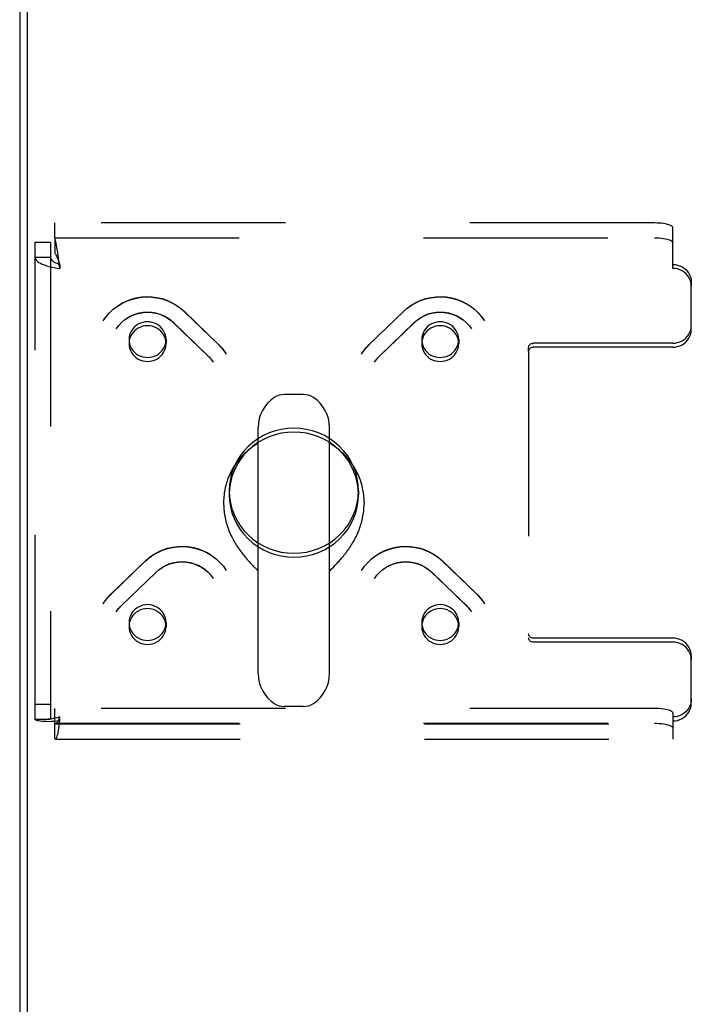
# Model space of a CAD drawing. Header units: inches. Extents: x 0 to 227, y 0 to 147.
# Tile 219 of 256: x 40.84 to 45.38, y 126.71 to 133.36. Entities that reach past the tile are written whole.
import ezdxf

# ---------------------------------------------------------------- set-up
doc = ezdxf.new("R2010")
doc.units = ezdxf.units.IN
doc.header["$LTSCALE"] = 12.466667
doc.header["$MEASUREMENT"] = 0
doc.linetypes.add('HIDDEN', pattern=[0.2, 0.1, -0.1])
doc.layers.get('0').update_dxf_attribs({"linetype": 'CONTINUOUS'})
doc.layers.add('DEFAULT_2', color=8, linetype='HIDDEN')

msp = doc.modelspace()

# ---------------------------------------------------------------- linework, layer by layer
at = {"color": 7, "linetype": 'Continuous'}
for p, q in [((40.8912, 121.2503), (40.8912, 139.0098)), ((42.757, 130.8275), (42.6294, 130.8275)), ((42.4517, 128.9421), (42.4517, 130.605)), ((42.9347, 128.9421), (42.9347, 130.605)), ((42.2182, 130.1006), (42.2182, 130.0908)), ((43.1682, 130.1006), (43.1682, 130.0908)), ((42.9626, 129.6636), (42.9722, 129.6736)), ((42.4406, 129.6463), (42.4477, 129.6389)), ((42.4477, 129.6389), (42.4517, 129.6347)), ((42.9347, 129.6347), (42.9387, 129.6389)), ((42.9387, 129.6389), (42.9459, 129.6463)), ((42.9459, 129.6463), (42.9626, 129.6636)), ((42.757, 128.7195), (42.6294, 128.7195))]:
    msp.add_line(p, q, dxfattribs=at)
at = {"color": 3, "linetype": 'Continuous'}
msp.add_line((40.8392, 138.8979), (40.8392, 121.3499), dxfattribs=at)
at = {"color": 7, "linetype": 'Continuous'}
for points in [[(42.4517, 130.4974), (42.4446, 130.4933), (42.4341, 130.4869), (42.4237, 130.4802), (42.4136, 130.4732), (42.4036, 130.466), (42.3939, 130.4585), (42.3843, 130.4507), (42.375, 130.4428), (42.3658, 130.4346), (42.3569, 130.4261), (42.3483, 130.4175), (42.3399, 130.4086), (42.3317, 130.3996), (42.3237, 130.3903), (42.316, 130.3808), (42.3086, 130.3711), (42.3015, 130.3613), (42.2946, 130.3512), (42.2879, 130.341), (42.2816, 130.3307), (42.2756, 130.3202), (42.2698, 130.3095), (42.2643, 130.2987), (42.2591, 130.2877), (42.2542, 130.2767), (42.2496, 130.2655), (42.2453, 130.2542), (42.2414, 130.2428), (42.2377, 130.2313), (42.2343, 130.2197), (42.2313, 130.208), (42.2285, 130.1962), (42.2261, 130.1844), (42.224, 130.1726), (42.2222, 130.1607), (42.2208, 130.1487), (42.2197, 130.1367), (42.2188, 130.1247), (42.2184, 130.1127), (42.2182, 130.1006)], [(43.1682, 130.1006), (43.168, 130.1127), (43.1676, 130.1247), (43.1667, 130.1367), (43.1656, 130.1487), (43.1642, 130.1606), (43.1624, 130.1725), (43.1603, 130.1844), (43.1579, 130.1962), (43.1551, 130.208), (43.1521, 130.2196), (43.1487, 130.2312), (43.1451, 130.2427), (43.1411, 130.2541), (43.1368, 130.2654), (43.1322, 130.2766), (43.1273, 130.2877), (43.1221, 130.2986), (43.1166, 130.3095), (43.1109, 130.3201), (43.1048, 130.3307), (43.0985, 130.341), (43.0919, 130.3512), (43.085, 130.3613), (43.0778, 130.3711), (43.0704, 130.3808), (43.0627, 130.3903), (43.0547, 130.3995), (43.0466, 130.4086), (43.0381, 130.4175), (43.0295, 130.4261), (43.0206, 130.4346), (43.0114, 130.4428), (43.0021, 130.4508), (42.9925, 130.4585), (42.9828, 130.466), (42.9728, 130.4732), (42.9626, 130.4802), (42.9523, 130.4869), (42.9418, 130.4934), (42.9347, 130.4974)], [(42.2182, 130.0908), (42.2183, 130.0839), (42.2186, 130.0727), (42.2191, 130.0616), (42.22, 130.0504), (42.2211, 130.0392), (42.2225, 130.0281), (42.2242, 130.0169), (42.2261, 130.0058), (42.2282, 129.9947), (42.2307, 129.9836), (42.2334, 129.9726), (42.2363, 129.9616), (42.2395, 129.9507), (42.2429, 129.9399), (42.2465, 129.9292), (42.2504, 129.9185), (42.2544, 129.908), (42.2587, 129.8975), (42.2632, 129.8872), (42.2678, 129.877), (42.2727, 129.8669), (42.2777, 129.857), (42.2828, 129.8472), (42.2881, 129.8376), (42.2936, 129.8282), (42.2991, 129.8189), (42.3048, 129.8097), (42.3106, 129.8008), (42.3164, 129.792), (42.3223, 129.7834), (42.3283, 129.775), (42.3343, 129.7668), (42.3403, 129.7588), (42.3463, 129.751), (42.3524, 129.7434), (42.3584, 129.736), (42.3644, 129.7288), (42.3703, 129.7218), (42.3761, 129.7151), (42.3819, 129.7085), (42.3876, 129.7021), (42.3932, 129.696), (42.3987, 129.6901), (42.404, 129.6843), (42.4092, 129.6788), (42.4142, 129.6736), (42.4191, 129.6685), (42.4406, 129.6463)], [(42.9722, 129.6736), (42.9772, 129.6789), (42.9824, 129.6844), (42.9877, 129.6901), (42.9932, 129.696), (42.9988, 129.7022), (43.0045, 129.7085), (43.0103, 129.7151), (43.0161, 129.7219), (43.0221, 129.7289), (43.028, 129.736), (43.0341, 129.7434), (43.0401, 129.7511), (43.0461, 129.7589), (43.0521, 129.7669), (43.0581, 129.7751), (43.0641, 129.7835), (43.07, 129.792), (43.0759, 129.8008), (43.0816, 129.8098), (43.0873, 129.8189), (43.0928, 129.8282), (43.0983, 129.8376), (43.1036, 129.8473), (43.1087, 129.857), (43.1137, 129.867), (43.1186, 129.877), (43.1232, 129.8872), (43.1277, 129.8976), (43.132, 129.908), (43.1361, 129.9185), (43.1399, 129.9292), (43.1435, 129.9399), (43.147, 129.9507), (43.1501, 129.9616), (43.153, 129.9726), (43.1557, 129.9836), (43.1582, 129.9947), (43.1603, 130.0058), (43.1623, 130.0169), (43.1639, 130.0281), (43.1653, 130.0393), (43.1664, 130.0504), (43.1673, 130.0616), (43.1678, 130.0728), (43.1681, 130.0839), (43.1682, 130.0908)]]:
    msp.add_lwpolyline(points, dxfattribs=at)
for centre, radius, start, end in [((42.6932, 130.605), 0.2415, 123.18477, 180), ((42.6294, 130.7025), 0.125, 90, 123.18477), ((42.757, 130.7025), 0.125, 56.81523, 90), ((42.6932, 130.605), 0.2415, 0, 56.81523), ((42.6932, 128.942), 0.2415, 180, 236.81523), ((42.6932, 128.942), 0.2415, 303.18477, 360), ((42.6294, 128.8445), 0.125, 236.81523, 270), ((42.757, 128.8445), 0.125, 270, 303.18477)]:
    msp.add_arc(centre, radius, start, end, dxfattribs=at)
at = {"layer": 'DEFAULT_2', "color": 8, "linetype": 'HIDDEN'}
for p, q in [((41.0772, 131.8844), (41.0772, 131.9868)), ((45.1307, 131.9868), (41.0772, 131.9868)), ((45.2557, 131.6799), (45.2557, 131.9544)), ((41.0772, 131.8863), (45.1307, 131.8863)), ((41.0772, 131.8844), (41.0772, 131.784)), ((40.9432, 128.6331), (40.9432, 131.8574)), ((40.9432, 131.8574), (41.0472, 131.8574)), ((41.0472, 131.8574), (41.0472, 128.6331)), ((40.9432, 131.755), (41.0472, 131.755)), ((41.1047, 131.7231), (41.1008, 131.7542)), ((41.1078, 131.7137), (41.1008, 131.7348)), ((41.1078, 131.6982), (41.1047, 131.7231)), ((41.1102, 131.7068), (41.1078, 131.7137)), ((41.1102, 131.6799), (41.1078, 131.6982)), ((41.1102, 131.7068), (41.1102, 131.6799)), ((45.3807, 131.5861), (45.3807, 131.5592)), ((45.3807, 131.2677), (45.3807, 131.5592)), ((41.9511, 131.3894), (42.1841, 131.1644)), ((41.9527, 131.3874), (42.1857, 131.1623)), ((43.2007, 131.1623), (43.4337, 131.3874)), ((43.2023, 131.1644), (43.4353, 131.3894)), ((41.8789, 131.3146), (42.1118, 131.0896)), ((41.8804, 131.3126), (42.1134, 131.0876)), ((43.273, 131.0876), (43.506, 131.3126)), ((43.2746, 131.0896), (43.5075, 131.3146)), ((41.5786, 131.1986), (41.5786, 131.1716)), ((41.8286, 131.1986), (41.8286, 131.1716)), ((43.5578, 131.1986), (43.5578, 131.1716)), ((43.8078, 131.1986), (43.8078, 131.1716)), ((44.2807, 131.118), (44.2807, 131.1449)), ((45.2557, 131.1739), (44.3107, 131.1739)), ((45.2557, 131.1469), (44.3107, 131.1469)), ((44.2807, 131.118), (44.2807, 129.1837)), ((42.2557, 130.1778), (42.2557, 130.1508)), ((43.1307, 130.1778), (43.1307, 130.1508)), ((41.4546, 129.4757), (41.6875, 129.7007)), ((41.4562, 129.4777), (41.6891, 129.7027)), ((43.6973, 129.7027), (43.9302, 129.4777)), ((43.6989, 129.7007), (43.9318, 129.4757)), ((41.5268, 129.4009), (41.7598, 129.626)), ((41.5284, 129.4029), (41.7614, 129.6279)), ((43.625, 129.6279), (43.858, 129.4029)), ((43.6266, 129.626), (43.8596, 129.4009)), ((41.5786, 129.2869), (41.5786, 129.26)), ((41.8286, 129.2869), (41.8286, 129.26)), ((43.5578, 129.2869), (43.5578, 129.26)), ((43.8078, 129.2869), (43.8078, 129.26)), ((45.2557, 129.1816), (44.3107, 129.1816)), ((45.2557, 129.1547), (44.3107, 129.1547)), ((45.3807, 129.0609), (45.3807, 129.034)), ((45.3807, 128.7425), (45.3807, 129.034)), ((40.9432, 128.7355), (41.0472, 128.7355)), ((41.0772, 128.5037), (41.0772, 128.7065)), ((45.1307, 128.7065), (41.0772, 128.7065)), ((45.2557, 128.6742), (45.2557, 128.6218)), ((40.9432, 128.6331), (41.0472, 128.6331)), ((41.0657, 128.6375), (41.0569, 128.6358)), ((41.1102, 128.6218), (41.1102, 128.6487)), ((45.2557, 128.6218), (45.2557, 128.498)), ((41.0772, 128.6061), (45.1307, 128.6061)), ((41.0827, 128.602), (45.2557, 128.602)), ((41.0827, 128.498), (45.2557, 128.498))]:
    msp.add_line(p, q, dxfattribs=at)
for points in [[(45.2557, 131.9544), (45.2546, 131.9587), (45.2514, 131.9628), (45.2462, 131.9668), (45.239, 131.9706), (45.2299, 131.9741), (45.2191, 131.9773), (45.2068, 131.9801), (45.1932, 131.9825), (45.1785, 131.9843), (45.1631, 131.9857), (45.1472, 131.9865), (45.1307, 131.9868)], [(41.1008, 131.7542), (41.0984, 131.7723), (41.0961, 131.7899), (41.0937, 131.8066), (41.0913, 131.8223), (41.089, 131.8367), (41.0866, 131.8497), (41.0843, 131.8611), (41.0819, 131.8708), (41.0796, 131.8786), (41.0772, 131.8844)], [(45.1307, 131.8863), (45.1472, 131.8861), (45.1631, 131.8852), (45.1785, 131.8839), (45.1932, 131.882), (45.2068, 131.8796), (45.2191, 131.8769), (45.2299, 131.8737), (45.239, 131.8702), (45.2462, 131.8664), (45.2514, 131.8624), (45.2546, 131.8582), (45.2557, 131.854)], [(40.9432, 131.755), (40.9442, 131.7479), (40.9474, 131.7408), (40.9526, 131.7339), (40.9597, 131.7271), (40.9688, 131.7206), (40.9796, 131.7144), (40.9921, 131.7085), (41.0061, 131.703), (41.0214, 131.6979), (41.0377, 131.6933), (41.055, 131.6892), (41.073, 131.6855), (41.0915, 131.6824), (41.1102, 131.6799)], [(41.0472, 131.755), (41.0476, 131.7509), (41.0488, 131.7468), (41.0507, 131.7428), (41.0534, 131.7388), (41.0569, 131.7349), (41.0609, 131.7312), (41.0657, 131.7275), (41.0709, 131.724), (41.0767, 131.7207), (41.0829, 131.7175), (41.0894, 131.7146), (41.0962, 131.7118), (41.1031, 131.7092), (41.1102, 131.7068)], [(41.1008, 131.7348), (41.0984, 131.7417), (41.0961, 131.7483), (41.0937, 131.7546), (41.0913, 131.7605), (41.089, 131.766), (41.0866, 131.7709), (41.0843, 131.7752), (41.0819, 131.7788), (41.0796, 131.7818), (41.0772, 131.784)], [(45.2557, 131.7068), (45.2722, 131.7058), (45.2881, 131.7027), (45.3035, 131.6976), (45.3182, 131.6906), (45.3318, 131.6819), (45.3441, 131.6715), (45.3549, 131.6596), (45.364, 131.6464), (45.3712, 131.6323), (45.3764, 131.6173), (45.3796, 131.602), (45.3807, 131.5861)], [(45.3807, 131.5592), (45.3796, 131.575), (45.3764, 131.5904), (45.3712, 131.6054), (45.364, 131.6195), (45.3549, 131.6327), (45.3441, 131.6445), (45.3318, 131.6549), (45.3182, 131.6637), (45.3035, 131.6707), (45.2881, 131.6758), (45.2722, 131.6788), (45.2557, 131.6799)], [(41.4039, 131.3254), (41.4239, 131.3537), (41.4467, 131.3799), (41.4721, 131.4039), (41.4998, 131.4252), (41.5295, 131.4438), (41.561, 131.4594), (41.5939, 131.4718), (41.6278, 131.4809), (41.6625, 131.4867), (41.6976, 131.489), (41.7327, 131.4878), (41.7675, 131.4833), (41.8016, 131.4754), (41.8347, 131.4642), (41.8665, 131.4498), (41.8967, 131.4324), (41.925, 131.4122), (41.9511, 131.3894)], [(41.4039, 131.3254), (41.4239, 131.3535), (41.4467, 131.3795), (41.4721, 131.4032), (41.4998, 131.4242), (41.5295, 131.4425), (41.561, 131.4578), (41.5939, 131.47), (41.628, 131.4789), (41.6627, 131.4845), (41.6979, 131.4868), (41.7332, 131.4857), (41.7681, 131.4811), (41.8024, 131.4732), (41.8358, 131.4621), (41.8678, 131.4478), (41.8981, 131.4304), (41.9266, 131.4102), (41.9527, 131.3874)], [(43.4337, 131.3874), (43.4598, 131.4102), (43.4882, 131.4304), (43.5186, 131.4477), (43.5505, 131.462), (43.5838, 131.4732), (43.6181, 131.4811), (43.6531, 131.4856), (43.6883, 131.4868), (43.7235, 131.4846), (43.7583, 131.479), (43.7923, 131.47), (43.8253, 131.4578), (43.8568, 131.4425), (43.8865, 131.4243), (43.9143, 131.4032), (43.9397, 131.3796), (43.9625, 131.3535), (43.9825, 131.3254)], [(43.4353, 131.3894), (43.4615, 131.4123), (43.4899, 131.4326), (43.5203, 131.4501), (43.5524, 131.4645), (43.5858, 131.4757), (43.6201, 131.4835), (43.655, 131.488), (43.6902, 131.4889), (43.7252, 131.4865), (43.7598, 131.4806), (43.7937, 131.4714), (43.8264, 131.459), (43.8576, 131.4434), (43.8871, 131.4249), (43.9146, 131.4036), (43.9398, 131.3798), (43.9625, 131.3536), (43.9825, 131.3254)], [(41.4926, 131.271), (41.5087, 131.2931), (41.5272, 131.3134), (41.548, 131.3316), (41.5708, 131.3475), (41.5952, 131.3607), (41.621, 131.3712), (41.6478, 131.3788), (41.6753, 131.3834), (41.7032, 131.385), (41.731, 131.3836), (41.7585, 131.379), (41.7853, 131.3716), (41.811, 131.3612), (41.8354, 131.3482), (41.8581, 131.3325), (41.8789, 131.3146)], [(41.4926, 131.271), (41.5088, 131.2931), (41.5276, 131.3133), (41.5485, 131.3312), (41.5714, 131.3467), (41.5959, 131.3596), (41.6218, 131.3697), (41.6486, 131.377), (41.6762, 131.3814), (41.704, 131.3829), (41.7319, 131.3814), (41.7595, 131.3769), (41.7863, 131.3694), (41.8122, 131.3592), (41.8367, 131.3462), (41.8595, 131.3306), (41.8804, 131.3126)], [(43.506, 131.3126), (43.5268, 131.3306), (43.5497, 131.3462), (43.5742, 131.3592), (43.6, 131.3694), (43.6268, 131.3768), (43.6543, 131.3813), (43.6822, 131.3829), (43.7101, 131.3815), (43.7376, 131.3771), (43.7645, 131.3698), (43.7904, 131.3596), (43.8149, 131.3467), (43.8378, 131.3312), (43.8588, 131.3133), (43.8776, 131.2932), (43.8938, 131.271)], [(43.5075, 131.3146), (43.5284, 131.3326), (43.5512, 131.3483), (43.5757, 131.3614), (43.6016, 131.3717), (43.6285, 131.3792), (43.656, 131.3836), (43.6839, 131.385), (43.7118, 131.3834), (43.7392, 131.3787), (43.766, 131.371), (43.7916, 131.3605), (43.8159, 131.3473), (43.8386, 131.3315), (43.8592, 131.3133), (43.8777, 131.2931), (43.8938, 131.271)], [(41.7036, 131.3193), (41.6873, 131.3183), (41.6713, 131.3152), (41.6558, 131.3101), (41.6411, 131.3031), (41.6275, 131.2943), (41.6153, 131.2839), (41.6045, 131.2721), (41.5954, 131.2589), (41.5882, 131.2448), (41.5829, 131.2298), (41.5797, 131.2143), (41.5786, 131.1986)], [(41.7036, 131.2924), (41.6873, 131.2913), (41.6713, 131.2883), (41.6558, 131.2832), (41.6411, 131.2762), (41.6275, 131.2674), (41.6153, 131.257), (41.6045, 131.2451), (41.5954, 131.232), (41.5882, 131.2178), (41.5829, 131.2029), (41.5797, 131.1874), (41.5786, 131.1716)], [(41.792, 131.2839), (41.7797, 131.2943), (41.7661, 131.3031), (41.7515, 131.3101), (41.736, 131.3152), (41.72, 131.3183), (41.7036, 131.3193)], [(41.792, 131.257), (41.7797, 131.2674), (41.7661, 131.2762), (41.7515, 131.2832), (41.736, 131.2883), (41.72, 131.2913), (41.7036, 131.2924)], [(41.8286, 131.1986), (41.8276, 131.2143), (41.8244, 131.2298), (41.8191, 131.2448), (41.8119, 131.2589), (41.8029, 131.2719), (41.792, 131.2839)], [(43.5944, 131.2839), (43.5835, 131.2719), (43.5745, 131.2589), (43.5673, 131.2448), (43.562, 131.2298), (43.5588, 131.2143), (43.5578, 131.1986)], [(43.6828, 131.3193), (43.6664, 131.3183), (43.6504, 131.3152), (43.6349, 131.3101), (43.6203, 131.3031), (43.6067, 131.2943), (43.5944, 131.2839)], [(43.6828, 131.2924), (43.6664, 131.2913), (43.6504, 131.2883), (43.6349, 131.2832), (43.6203, 131.2762), (43.6067, 131.2674), (43.5944, 131.257)], [(43.8078, 131.1986), (43.8067, 131.2143), (43.8035, 131.2298), (43.7982, 131.2448), (43.791, 131.2589), (43.7819, 131.2721), (43.7711, 131.2839), (43.7589, 131.2943), (43.7453, 131.3031), (43.7306, 131.3101), (43.7151, 131.3152), (43.6991, 131.3183), (43.6828, 131.3193)], [(43.8078, 131.1716), (43.8067, 131.1874), (43.8035, 131.2029), (43.7982, 131.2178), (43.791, 131.232), (43.7819, 131.2451), (43.7711, 131.257), (43.7589, 131.2674), (43.7453, 131.2762), (43.7306, 131.2832), (43.7151, 131.2883), (43.6991, 131.2913), (43.6828, 131.2924)], [(45.2557, 131.1739), (45.2722, 131.1749), (45.2881, 131.178), (45.3035, 131.1831), (45.3182, 131.19), (45.3318, 131.1988), (45.3441, 131.2092), (45.3549, 131.2211), (45.364, 131.2342), (45.3712, 131.2484), (45.3764, 131.2634), (45.3796, 131.2787), (45.3807, 131.2946)], [(45.2557, 131.1469), (45.2722, 131.148), (45.2881, 131.1511), (45.3035, 131.1562), (45.3182, 131.1631), (45.3318, 131.1719), (45.3441, 131.1823), (45.3549, 131.1942), (45.364, 131.2073), (45.3712, 131.2215), (45.3764, 131.2364), (45.3796, 131.2518), (45.3807, 131.2677)], [(41.8286, 131.1716), (41.8276, 131.1874), (41.8244, 131.2029), (41.8191, 131.2178), (41.8119, 131.232), (41.8029, 131.245), (41.792, 131.257)], [(43.5944, 131.257), (43.5835, 131.245), (43.5745, 131.232), (43.5673, 131.2178), (43.562, 131.2029), (43.5588, 131.1874), (43.5578, 131.1716)], [(41.5786, 131.1986), (41.5797, 131.1828), (41.5829, 131.1673), (41.5882, 131.1524), (41.5954, 131.1382), (41.6045, 131.1251), (41.6153, 131.1132)], [(41.5786, 131.1716), (41.5797, 131.1559), (41.5829, 131.1404), (41.5882, 131.1254), (41.5954, 131.1113), (41.6045, 131.0981), (41.6153, 131.0863)], [(41.7036, 131.0778), (41.7201, 131.0789), (41.736, 131.0819), (41.7515, 131.087), (41.7661, 131.094), (41.7797, 131.1028), (41.792, 131.1132), (41.8028, 131.1251), (41.8119, 131.1382), (41.8191, 131.1524), (41.8244, 131.1673), (41.8276, 131.1828), (41.8286, 131.1986)], [(41.7036, 131.0509), (41.7201, 131.052), (41.736, 131.055), (41.7515, 131.0601), (41.7661, 131.0671), (41.7797, 131.0759), (41.792, 131.0863), (41.8028, 131.0981), (41.8119, 131.1113), (41.8191, 131.1254), (41.8244, 131.1404), (41.8276, 131.1559), (41.8286, 131.1716)], [(42.1841, 131.1644), (42.1938, 131.1546), (42.2032, 131.1444), (42.2121, 131.1339), (42.2206, 131.123), (42.2287, 131.1119), (42.2363, 131.1004)], [(42.1857, 131.1623), (42.1951, 131.1528), (42.2042, 131.143), (42.2129, 131.1328), (42.2211, 131.1223), (42.2289, 131.1115)], [(43.1501, 131.1004), (43.1577, 131.1119), (43.1658, 131.123), (43.1743, 131.1339), (43.1832, 131.1444), (43.1926, 131.1546), (43.2023, 131.1644)], [(43.1575, 131.1115), (43.1653, 131.1223), (43.1735, 131.1328), (43.1822, 131.143), (43.1913, 131.1528), (43.2007, 131.1623)], [(43.5578, 131.1986), (43.5588, 131.1828), (43.562, 131.1673), (43.5673, 131.1524), (43.5745, 131.1382), (43.5836, 131.1251), (43.5944, 131.1132), (43.6067, 131.1028), (43.6203, 131.094), (43.6349, 131.087), (43.6504, 131.0819), (43.6663, 131.0789), (43.6828, 131.0778)], [(43.5578, 131.1716), (43.5588, 131.1559), (43.562, 131.1404), (43.5673, 131.1254), (43.5745, 131.1113), (43.5836, 131.0981), (43.5944, 131.0863), (43.6067, 131.0759), (43.6203, 131.0671), (43.6349, 131.0601), (43.6504, 131.055), (43.6663, 131.052), (43.6828, 131.0509)], [(43.7711, 131.1132), (43.7819, 131.1251), (43.791, 131.1382), (43.7982, 131.1524), (43.8035, 131.1673), (43.8067, 131.1828), (43.8078, 131.1986)], [(43.7711, 131.0863), (43.7819, 131.0981), (43.791, 131.1113), (43.7982, 131.1254), (43.8035, 131.1404), (43.8067, 131.1559), (43.8078, 131.1716)], [(44.2807, 131.1449), (44.2813, 131.1506), (44.283, 131.156), (44.2858, 131.161), (44.2895, 131.1654), (44.294, 131.169), (44.2992, 131.1717), (44.3047, 131.1733), (44.3107, 131.1739)], [(44.2807, 131.118), (44.2813, 131.1237), (44.283, 131.1291), (44.2858, 131.1341), (44.2895, 131.1385), (44.294, 131.1421), (44.2992, 131.1447), (44.3047, 131.1464), (44.3107, 131.1469)], [(41.6153, 131.1132), (41.6277, 131.1027), (41.6411, 131.094), (41.6558, 131.087), (41.6713, 131.0819), (41.6872, 131.0789), (41.7036, 131.0778)], [(41.6153, 131.0863), (41.6277, 131.0758), (41.6411, 131.0671), (41.6558, 131.0601), (41.6713, 131.055), (41.6872, 131.052), (41.7036, 131.0509)], [(42.1118, 131.0896), (42.1185, 131.0829), (42.1249, 131.0759), (42.131, 131.0688), (42.1369, 131.0614), (42.1424, 131.0538), (42.1477, 131.046)], [(42.1134, 131.0876), (42.1198, 131.0812), (42.1259, 131.0746), (42.1317, 131.0678), (42.1373, 131.0607), (42.1426, 131.0534)], [(43.2387, 131.046), (43.244, 131.0538), (43.2495, 131.0614), (43.2554, 131.0688), (43.2615, 131.0759), (43.2679, 131.0829), (43.2746, 131.0896)], [(43.2438, 131.0534), (43.2491, 131.0607), (43.2547, 131.0678), (43.2605, 131.0746), (43.2666, 131.0812), (43.273, 131.0876)], [(43.6828, 131.0778), (43.6992, 131.0789), (43.7151, 131.0819), (43.7306, 131.087), (43.7453, 131.094), (43.7587, 131.1027), (43.7711, 131.1132)], [(43.6828, 131.0509), (43.6992, 131.052), (43.7151, 131.055), (43.7306, 131.0601), (43.7453, 131.0671), (43.7587, 131.0758), (43.7711, 131.0863)], [(42.6932, 130.6003), (42.6501, 130.5983), (42.6078, 130.5922), (42.5662, 130.5821), (42.5258, 130.5682), (42.487, 130.5504), (42.4501, 130.5291), (42.4157, 130.5044), (42.3838, 130.4766), (42.355, 130.4458), (42.3294, 130.4125), (42.3074, 130.377), (42.289, 130.3395), (42.2746, 130.3004), (42.2641, 130.2602), (42.2578, 130.2192), (42.2557, 130.1778)], [(42.6932, 130.5734), (42.6501, 130.5714), (42.6078, 130.5653), (42.5662, 130.5552), (42.5258, 130.5413), (42.487, 130.5235), (42.4501, 130.5022), (42.4157, 130.4775), (42.3838, 130.4497), (42.355, 130.4189), (42.3294, 130.3856), (42.3074, 130.35), (42.289, 130.3126), (42.2746, 130.2735), (42.2641, 130.2333), (42.2578, 130.1923), (42.2557, 130.1508)], [(43.1307, 130.1778), (43.1286, 130.2192), (43.1223, 130.2602), (43.1118, 130.3004), (43.0974, 130.3395), (43.079, 130.377), (43.057, 130.4125), (43.0314, 130.4458), (43.0026, 130.4766), (42.9707, 130.5044), (42.9363, 130.5291), (42.8994, 130.5504), (42.8606, 130.5682), (42.8202, 130.5821), (42.7786, 130.5922), (42.7363, 130.5983), (42.6932, 130.6003)], [(43.1307, 130.1508), (43.1286, 130.1923), (43.1223, 130.2333), (43.1118, 130.2735), (43.0974, 130.3126), (43.079, 130.35), (43.057, 130.3856), (43.0314, 130.4189), (43.0026, 130.4497), (42.9707, 130.4775), (42.9363, 130.5022), (42.8994, 130.5235), (42.8606, 130.5413), (42.8202, 130.5552), (42.7786, 130.5653), (42.7363, 130.5714), (42.6932, 130.5734)], [(42.2557, 130.1778), (42.2578, 130.1363), (42.2641, 130.0953), (42.2746, 130.0551), (42.289, 130.016), (42.3074, 129.9786), (42.3294, 129.943), (42.355, 129.9097), (42.3838, 129.8789), (42.4157, 129.8511), (42.4501, 129.8264), (42.487, 129.8051), (42.5258, 129.7873), (42.5662, 129.7734), (42.6078, 129.7633), (42.6501, 129.7572), (42.6932, 129.7552)], [(42.2557, 130.1508), (42.2578, 130.1094), (42.2641, 130.0684), (42.2746, 130.0282), (42.289, 129.9891), (42.3074, 129.9516), (42.3294, 129.9161), (42.355, 129.8828), (42.3838, 129.852), (42.4157, 129.8242), (42.4501, 129.7995), (42.487, 129.7782), (42.5258, 129.7604), (42.5662, 129.7465), (42.6078, 129.7364), (42.6501, 129.7303), (42.6932, 129.7282)], [(42.6932, 129.7552), (42.7363, 129.7572), (42.7786, 129.7633), (42.8202, 129.7734), (42.8606, 129.7873), (42.8994, 129.8051), (42.9363, 129.8264), (42.9707, 129.8511), (43.0026, 129.8789), (43.0314, 129.9097), (43.057, 129.943), (43.079, 129.9786), (43.0974, 130.016), (43.1118, 130.0551), (43.1223, 130.0953), (43.1286, 130.1363), (43.1307, 130.1778)], [(42.6932, 129.7282), (42.7363, 129.7303), (42.7786, 129.7364), (42.8202, 129.7465), (42.8606, 129.7604), (42.8994, 129.7782), (42.9363, 129.7995), (42.9707, 129.8242), (43.0026, 129.852), (43.0314, 129.8828), (43.057, 129.9161), (43.079, 129.9516), (43.0974, 129.9891), (43.1118, 130.0282), (43.1223, 130.0684), (43.1286, 130.1094), (43.1307, 130.1508)], [(41.6875, 129.7007), (41.7137, 129.7235), (41.7421, 129.7437), (41.7724, 129.7611), (41.8044, 129.7754), (41.8377, 129.7865), (41.872, 129.7944), (41.9069, 129.799), (41.9421, 129.8001), (41.9773, 129.7979), (42.0121, 129.7923), (42.0462, 129.7834), (42.0791, 129.7712), (42.1106, 129.7559), (42.1404, 129.7376), (42.1681, 129.7165), (42.1935, 129.6929), (42.2163, 129.6669), (42.2363, 129.6388)], [(41.6891, 129.7027), (41.7153, 129.7256), (41.7438, 129.7459), (41.7742, 129.7634), (41.8063, 129.7778), (41.8396, 129.789), (41.8739, 129.7968), (41.9089, 129.8013), (41.944, 129.8023), (41.9791, 129.7998), (42.0137, 129.794), (42.0475, 129.7848), (42.0802, 129.7723), (42.1114, 129.7567), (42.141, 129.7382), (42.1684, 129.7169), (42.1936, 129.6931), (42.2163, 129.667), (42.2363, 129.6388)], [(43.1501, 129.6388), (43.1701, 129.667), (43.1929, 129.6932), (43.2183, 129.7172), (43.246, 129.7386), (43.2757, 129.7572), (43.3072, 129.7727), (43.34, 129.7851), (43.374, 129.7942), (43.4087, 129.8), (43.4437, 129.8023), (43.4788, 129.8012), (43.5136, 129.7966), (43.5478, 129.7887), (43.5809, 129.7775), (43.6127, 129.7631), (43.6429, 129.7458), (43.6712, 129.7256), (43.6973, 129.7027)], [(43.1501, 129.6388), (43.1701, 129.6669), (43.1929, 129.6929), (43.2182, 129.7165), (43.2459, 129.7376), (43.2757, 129.7558), (43.3072, 129.7711), (43.3401, 129.7833), (43.3741, 129.7923), (43.4089, 129.7979), (43.4441, 129.8001), (43.4793, 129.799), (43.5143, 129.7945), (43.5486, 129.7866), (43.5819, 129.7754), (43.6139, 129.7611), (43.6443, 129.7438), (43.6727, 129.7236), (43.6989, 129.7007)], [(41.7598, 129.626), (41.7807, 129.6439), (41.8035, 129.6595), (41.828, 129.6725), (41.8538, 129.6827), (41.8806, 129.6902), (41.9081, 129.6947), (41.936, 129.6962), (41.9639, 129.6948), (41.9914, 129.6904), (42.0183, 129.6831), (42.0442, 129.673), (42.0688, 129.6601), (42.0917, 129.6446), (42.1127, 129.6267), (42.1314, 129.6065), (42.1477, 129.5843)], [(41.7614, 129.6279), (41.7822, 129.6459), (41.805, 129.6616), (41.8295, 129.6747), (41.8554, 129.6851), (41.8823, 129.6925), (41.9099, 129.697), (41.9377, 129.6984), (41.9656, 129.6967), (41.9931, 129.692), (42.0198, 129.6844), (42.0455, 129.6738), (42.0698, 129.6606), (42.0924, 129.6448), (42.1131, 129.6267), (42.1316, 129.6064), (42.1477, 129.5843)], [(43.2387, 129.5843), (43.2549, 129.6065), (43.2734, 129.6268), (43.2942, 129.645), (43.3169, 129.6608), (43.3414, 129.674), (43.3671, 129.6845), (43.3939, 129.6922), (43.4215, 129.6968), (43.4493, 129.6984), (43.4772, 129.6969), (43.5046, 129.6924), (43.5314, 129.6849), (43.5571, 129.6746), (43.5815, 129.6615), (43.6042, 129.6459), (43.625, 129.6279)], [(43.2387, 129.5843), (43.255, 129.6065), (43.2737, 129.6266), (43.2947, 129.6445), (43.3176, 129.66), (43.3421, 129.6729), (43.3679, 129.6831), (43.3948, 129.6904), (43.4223, 129.6948), (43.4502, 129.6962), (43.4781, 129.6947), (43.5056, 129.6902), (43.5325, 129.6828), (43.5583, 129.6725), (43.5828, 129.6595), (43.6057, 129.644), (43.6266, 129.626)], [(41.4039, 129.4138), (41.4116, 129.4252), (41.4196, 129.4364), (41.4281, 129.4472), (41.4371, 129.4577), (41.4464, 129.4679), (41.4562, 129.4777)], [(41.4113, 129.4249), (41.4191, 129.4357), (41.4274, 129.4462), (41.436, 129.4563), (41.4451, 129.4662), (41.4546, 129.4757)], [(43.9302, 129.4777), (43.94, 129.4679), (43.9493, 129.4577), (43.9583, 129.4472), (43.9668, 129.4364), (43.9748, 129.4252), (43.9825, 129.4138)], [(43.9318, 129.4757), (43.9413, 129.4662), (43.9504, 129.4563), (43.959, 129.4462), (43.9673, 129.4357), (43.9751, 129.4249)], [(41.7036, 129.4076), (41.6872, 129.4066), (41.6713, 129.4035), (41.6558, 129.3984), (41.6411, 129.3914), (41.6277, 129.3827), (41.6153, 129.3723)], [(41.8286, 129.2869), (41.8276, 129.3026), (41.8244, 129.3181), (41.8191, 129.3331), (41.8119, 129.3472), (41.8028, 129.3604), (41.792, 129.3723), (41.7797, 129.3827), (41.7661, 129.3914), (41.7515, 129.3984), (41.736, 129.4035), (41.7201, 129.4066), (41.7036, 129.4076)], [(43.6828, 129.4076), (43.6663, 129.4066), (43.6504, 129.4035), (43.6349, 129.3984), (43.6203, 129.3914), (43.6067, 129.3827), (43.5944, 129.3723), (43.5836, 129.3604), (43.5745, 129.3472), (43.5673, 129.3331), (43.562, 129.3181), (43.5588, 129.3026), (43.5578, 129.2869)], [(43.7711, 129.3723), (43.7587, 129.3827), (43.7453, 129.3914), (43.7306, 129.3984), (43.7151, 129.4035), (43.6992, 129.4066), (43.6828, 129.4076)], [(41.4926, 129.3593), (41.4978, 129.3671), (41.5034, 129.3747), (41.5092, 129.3821), (41.5153, 129.3893), (41.5217, 129.3962), (41.5284, 129.4029)], [(41.4976, 129.3668), (41.5029, 129.374), (41.5085, 129.3811), (41.5144, 129.3879), (41.5205, 129.3946), (41.5268, 129.4009)], [(41.6153, 129.3723), (41.6045, 129.3604), (41.5954, 129.3472), (41.5882, 129.3331), (41.5829, 129.3181), (41.5797, 129.3026), (41.5786, 129.2869)], [(41.6153, 129.3453), (41.6045, 129.3335), (41.5954, 129.3203), (41.5882, 129.3062), (41.5829, 129.2912), (41.5797, 129.2757), (41.5786, 129.26)], [(41.7036, 129.3807), (41.6872, 129.3796), (41.6713, 129.3766), (41.6558, 129.3715), (41.6411, 129.3645), (41.6277, 129.3558), (41.6153, 129.3453)], [(41.8286, 129.26), (41.8276, 129.2757), (41.8244, 129.2912), (41.8191, 129.3062), (41.8119, 129.3203), (41.8028, 129.3335), (41.792, 129.3453), (41.7797, 129.3557), (41.7661, 129.3645), (41.7515, 129.3715), (41.736, 129.3766), (41.7201, 129.3796), (41.7036, 129.3807)], [(43.6828, 129.3807), (43.6663, 129.3796), (43.6504, 129.3766), (43.6349, 129.3715), (43.6203, 129.3645), (43.6067, 129.3557), (43.5944, 129.3453), (43.5836, 129.3335), (43.5745, 129.3203), (43.5673, 129.3062), (43.562, 129.2912), (43.5588, 129.2757), (43.5578, 129.26)], [(43.7711, 129.3453), (43.7587, 129.3558), (43.7453, 129.3645), (43.7306, 129.3715), (43.7151, 129.3766), (43.6992, 129.3796), (43.6828, 129.3807)], [(43.8078, 129.2869), (43.8067, 129.3026), (43.8035, 129.3181), (43.7982, 129.3331), (43.791, 129.3472), (43.7819, 129.3604), (43.7711, 129.3723)], [(43.8078, 129.26), (43.8067, 129.2757), (43.8035, 129.2912), (43.7982, 129.3062), (43.791, 129.3203), (43.7819, 129.3335), (43.7711, 129.3453)], [(43.858, 129.4029), (43.8647, 129.3962), (43.8711, 129.3893), (43.8772, 129.3821), (43.883, 129.3747), (43.8886, 129.3671), (43.8938, 129.3593)], [(43.8596, 129.4009), (43.8659, 129.3946), (43.872, 129.3879), (43.8779, 129.3811), (43.8835, 129.374), (43.8888, 129.3668)], [(41.5786, 129.2869), (41.5797, 129.2711), (41.5829, 129.2556), (41.5882, 129.2407), (41.5954, 129.2265), (41.6045, 129.2134), (41.6153, 129.2015), (41.6275, 129.1911), (41.6411, 129.1823), (41.6558, 129.1753), (41.6713, 129.1703), (41.6873, 129.1672), (41.7036, 129.1661)], [(41.792, 129.2015), (41.8029, 129.2135), (41.8119, 129.2265), (41.8191, 129.2407), (41.8244, 129.2556), (41.8276, 129.2711), (41.8286, 129.2869)], [(43.5578, 129.2869), (43.5588, 129.2711), (43.562, 129.2556), (43.5673, 129.2407), (43.5745, 129.2265), (43.5835, 129.2135), (43.5944, 129.2015)], [(43.6828, 129.1661), (43.6991, 129.1672), (43.7151, 129.1703), (43.7306, 129.1753), (43.7453, 129.1823), (43.7589, 129.1911), (43.7711, 129.2015), (43.7819, 129.2134), (43.791, 129.2265), (43.7982, 129.2407), (43.8035, 129.2556), (43.8067, 129.2711), (43.8078, 129.2869)], [(41.5786, 129.26), (41.5797, 129.2442), (41.5829, 129.2287), (41.5882, 129.2138), (41.5954, 129.1996), (41.6045, 129.1865), (41.6153, 129.1746), (41.6275, 129.1642), (41.6411, 129.1554), (41.6558, 129.1484), (41.6713, 129.1433), (41.6873, 129.1403), (41.7036, 129.1392)], [(41.792, 129.1746), (41.8029, 129.1866), (41.8119, 129.1996), (41.8191, 129.2138), (41.8244, 129.2287), (41.8276, 129.2442), (41.8286, 129.26)], [(43.5578, 129.26), (43.5588, 129.2442), (43.562, 129.2287), (43.5673, 129.2138), (43.5745, 129.1996), (43.5835, 129.1866), (43.5944, 129.1746)], [(43.6828, 129.1392), (43.6991, 129.1403), (43.7151, 129.1433), (43.7306, 129.1484), (43.7453, 129.1554), (43.7589, 129.1642), (43.7711, 129.1746), (43.7819, 129.1865), (43.791, 129.1996), (43.7982, 129.2138), (43.8035, 129.2287), (43.8067, 129.2442), (43.8078, 129.26)], [(44.3107, 129.1816), (44.3047, 129.1822), (44.2992, 129.1838), (44.294, 129.1865), (44.2895, 129.1901), (44.2858, 129.1945), (44.283, 129.1995), (44.2813, 129.2049), (44.2807, 129.2106)], [(41.7036, 129.1661), (41.72, 129.1672), (41.736, 129.1703), (41.7515, 129.1753), (41.7661, 129.1823), (41.7797, 129.1911), (41.792, 129.2015)], [(41.7036, 129.1392), (41.72, 129.1403), (41.736, 129.1433), (41.7515, 129.1484), (41.7661, 129.1554), (41.7797, 129.1642), (41.792, 129.1746)], [(43.5944, 129.2015), (43.6067, 129.1911), (43.6203, 129.1823), (43.6349, 129.1753), (43.6504, 129.1703), (43.6664, 129.1672), (43.6828, 129.1661)], [(43.5944, 129.1746), (43.6067, 129.1642), (43.6203, 129.1554), (43.6349, 129.1484), (43.6504, 129.1433), (43.6664, 129.1403), (43.6828, 129.1392)], [(44.3107, 129.1547), (44.3047, 129.1553), (44.2992, 129.1569), (44.294, 129.1596), (44.2895, 129.1632), (44.2858, 129.1676), (44.283, 129.1726), (44.2813, 129.1779), (44.2807, 129.1837)], [(45.3807, 129.0609), (45.3796, 129.0768), (45.3764, 129.0922), (45.3712, 129.1071), (45.364, 129.1213), (45.3549, 129.1344), (45.3441, 129.1463), (45.3318, 129.1567), (45.3182, 129.1655), (45.3035, 129.1724), (45.2881, 129.1775), (45.2722, 129.1806), (45.2557, 129.1816)], [(45.3807, 129.034), (45.3796, 129.0499), (45.3764, 129.0652), (45.3712, 129.0802), (45.364, 129.0944), (45.3549, 129.1075), (45.3441, 129.1194), (45.3318, 129.1298), (45.3182, 129.1385), (45.3035, 129.1455), (45.2881, 129.1506), (45.2722, 129.1537), (45.2557, 129.1547)], [(45.3807, 128.7694), (45.3796, 128.7535), (45.3764, 128.7382), (45.3712, 128.7232), (45.364, 128.7091), (45.3549, 128.6959), (45.3441, 128.6841), (45.3318, 128.6737), (45.3182, 128.6649), (45.3035, 128.6579), (45.2881, 128.6528), (45.2722, 128.6498), (45.2557, 128.6487)], [(45.2557, 128.6218), (45.2722, 128.6228), (45.2881, 128.6259), (45.3035, 128.631), (45.3182, 128.638), (45.3318, 128.6467), (45.3441, 128.6571), (45.3549, 128.669), (45.364, 128.6821), (45.3712, 128.6963), (45.3764, 128.7113), (45.3796, 128.7266), (45.3807, 128.7425)], [(45.2557, 128.6742), (45.2546, 128.6784), (45.2514, 128.6825), (45.2462, 128.6865), (45.239, 128.6903), (45.2299, 128.6938), (45.2191, 128.697), (45.2068, 128.6998), (45.1932, 128.7022), (45.1785, 128.704), (45.1631, 128.7054), (45.1472, 128.7062), (45.1307, 128.7065)], [(41.1102, 128.6218), (41.0915, 128.6198), (41.073, 128.6183), (41.055, 128.6174), (41.0377, 128.6169), (41.0214, 128.617), (41.0061, 128.6175), (40.9921, 128.6185), (40.9796, 128.6198), (40.9688, 128.6215), (40.9597, 128.6235), (40.9526, 128.6257), (40.9474, 128.6281), (40.9442, 128.6306), (40.9432, 128.6331)], [(41.0596, 128.6364), (41.0542, 128.6354), (41.0487, 128.6346), (41.0439, 128.634), (41.0398, 128.6336), (41.0364, 128.6333), (41.0339, 128.6332), (41.0324, 128.6331), (41.0318, 128.6331)], [(41.0569, 128.6358), (41.0534, 128.6352), (41.0507, 128.6346), (41.0488, 128.634), (41.0476, 128.6336), (41.0472, 128.6331)], [(41.1102, 128.6487), (41.1031, 128.6465), (41.0962, 128.6445), (41.0894, 128.6428), (41.0829, 128.6412), (41.0767, 128.6398), (41.0709, 128.6386), (41.0657, 128.6375)], [(41.0827, 128.602), (41.0843, 128.6022), (41.0866, 128.6031), (41.089, 128.6048), (41.0913, 128.6073), (41.0937, 128.6104), (41.0961, 128.6143), (41.0984, 128.6188), (41.1008, 128.6239), (41.1031, 128.6295), (41.1055, 128.6356), (41.1078, 128.642), (41.1102, 128.6487)], [(41.0827, 128.498), (41.0843, 128.4985), (41.0866, 128.5009), (41.089, 128.5054), (41.0913, 128.5119), (41.0937, 128.5204), (41.0961, 128.5306), (41.0984, 128.5426), (41.1008, 128.5561), (41.1031, 128.5709), (41.1055, 128.587), (41.1078, 128.604), (41.1102, 128.6218)], [(41.0772, 128.6041), (41.0796, 128.6027), (41.0819, 128.602), (41.0827, 128.602)], [(45.1307, 128.6061), (45.1472, 128.6058), (45.1631, 128.6049), (45.1785, 128.6036), (45.1932, 128.6017), (45.2068, 128.5994), (45.2191, 128.5966), (45.2299, 128.5934), (45.239, 128.5899), (45.2462, 128.5861), (45.2514, 128.5821), (45.2546, 128.578), (45.2557, 128.5737)], [(41.0772, 128.5037), (41.0796, 128.4999), (41.0819, 128.4981), (41.0827, 128.498)]]:
    msp.add_lwpolyline(points, dxfattribs=at)

doc.saveas('drawing.dxf')
